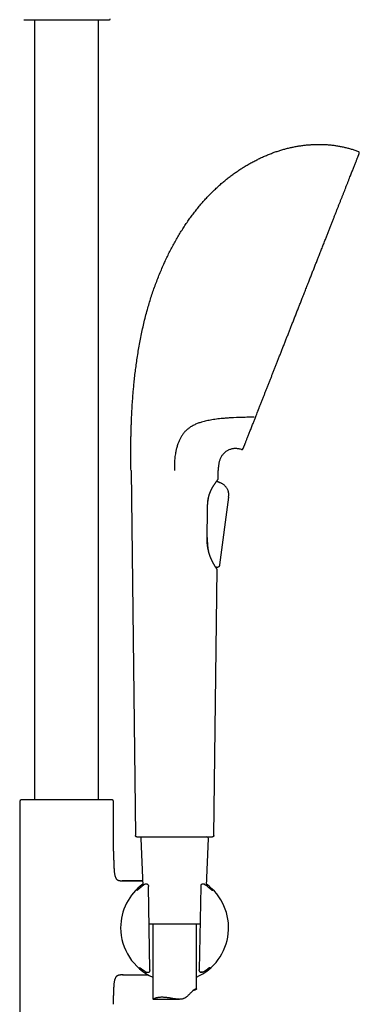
# Model space of a CAD drawing. Header units: millimetres. Extents: x 8 to 1847, y 12 to 2706.
# Tile 19 of 20: x 1281 to 1398, y 2038 to 2377. Entities that reach past the tile are written whole.
import ezdxf

# ---------------------------------------------------------------- set-up
doc = ezdxf.new("R2010")
doc.units = ezdxf.units.MM

msp = doc.modelspace()

# ---------------------------------------------------------------- linework, layer by layer
at = {"color": 7, "linetype": 'Continuous', "lineweight": 30}
for p, q in [((1285.83, 2376.82), (1285.83, 2108.78)), ((1307.83, 2108.78), (1307.83, 2376.82)), ((1355.31, 2240.08), (1354.21, 2240.04)), ((1318.97, 2221.93), (1320.46, 2096.5)), ((1348.94, 2218.98), (1348.97, 2221.93)), ((1348.42, 2218.2), (1348.43, 2218.23)), ((1348.42, 2218.2), (1349.42, 2217.8)), ((1349.25, 2217.87), (1348.42, 2218.2)), ((1349.42, 2217.8), (1349.25, 2217.87)), ((1349.42, 2217.8), (1349.42, 2217.8)), ((1349.42, 2217.8), (1349.42, 2217.8)), ((1345.77, 2213.16), (1345.81, 2213.34)), ((1352.54, 2212.8), (1349.43, 2189.45)), ((1352.54, 2212.8), (1349.43, 2189.45)), ((1352.03, 2215.67), (1352.12, 2215.53)), ((1345.19, 2199.29), (1345.17, 2199.76)), ((1345.55, 2194.72), (1345.57, 2194.55)), ((1349.43, 2189.45), (1349.43, 2189.45)), ((1347.48, 2096.5), (1348.57, 2187.99)), ((1348.37, 2188.35), (1348.27, 2188.69)), ((1348.57, 2187.99), (1348.55, 2188.01)), ((1348.56, 2188), (1348.56, 2188.03)), ((1348.56, 2188.03), (1348.57, 2187.99)), ((1348.61, 2188.63), (1348.59, 2188.63)), ((1280.68, 2108.24), (1280.68, 1993.59)), ((1281.82, 2108.78), (1281.14, 2108.74)), ((1311.84, 2108.78), (1281.82, 2108.78)), ((1312.51, 2108.74), (1311.84, 2108.78)), ((1312.98, 2091.14), (1312.98, 2108.24)), ((1322.34, 2095.48), (1323.05, 2079.25)), ((1344.89, 2079.25), (1345.6, 2095.48)), ((1315.4, 2080.97), (1315.97, 2080.97)), ((1316.02, 2080.97), (1315.97, 2080.97)), ((1315.97, 2080.97), (1322.97, 2080.97)), ((1316.02, 2080.97), (1316.02, 2080.97)), ((1324.06, 2079.81), (1324, 2079.81)), ((1324, 2079.81), (1324, 2079.81)), ((1324.41, 2079.8), (1324.06, 2079.81)), ((1324.75, 2079.68), (1324.68, 2079.73)), ((1325.49, 2050.35), (1324.99, 2078.98)), ((1342.95, 2078.98), (1342.45, 2050.35)), ((1343.29, 2079.74), (1343.21, 2079.7)), ((1343.94, 2079.81), (1343.54, 2079.8)), ((1344.22, 2079.72), (1344.21, 2079.73)), ((1344.39, 2079.61), (1344.28, 2079.68)), ((1344.39, 2079.6), (1344.39, 2079.61)), ((1342.72, 2066.01), (1325.22, 2066.01)), ((1326.47, 2066.01), (1326.47, 2040.39)), ((1341.47, 2043.74), (1341.47, 2066.01)), ((1315.97, 2048.67), (1315.4, 2048.67)), ((1315.97, 2048.67), (1316.02, 2048.67)), ((1316.29, 2048.67), (1315.97, 2048.67)), ((1315.97, 2048.67), (1316.02, 2048.67)), ((1324.39, 2049.52), (1324.41, 2049.52)), ((1324.42, 2049.52), (1324.43, 2049.52)), ((1324.43, 2049.52), (1324.9, 2049.52)), ((1325.08, 2049.55), (1325.17, 2049.59)), ((1342.45, 2050.07), (1342.45, 2050.06)), ((1342.79, 2049.58), (1342.89, 2049.55)), ((1343.05, 2049.52), (1343.51, 2049.52)), ((1343.51, 2049.52), (1343.52, 2049.52)), ((1343.6, 2049.52), (1343.61, 2049.53)), ((1343.77, 2049.59), (1343.77, 2049.59)), ((1326.52, 2040.32), (1335.63, 2040.32))]:
    msp.add_line(p, q, dxfattribs=at)
at = {"color": 7, "linetype": 'Continuous', "lineweight": 30, "flags": 128}
for points in [[(1348.46, 2188.23), (1348.46, 2188.22), (1348.49, 2188.2)], [(1347.01, 2077.52), (1346.98, 2077.54), (1346.97, 2077.55)]]:
    msp.add_lwpolyline(points, dxfattribs=at)
at = {"color": 7, "linetype": 'Continuous', "lineweight": 30}
for centre, radius, start, end in [((1311.58, 2377.07), 0.25, 270, 0), ((1397, 2331.07), 0.5, 338.52, 69.3084), ((1357.08, 2229.62), 0.5, 253.5774, 338.52), ((1348.64, 2218.98), 0.3, 326.6225, 359.3175), ((1281.18, 2108.24), 0.5, 93.928, 180), ((1312.48, 2108.24), 0.5, 0, 86.072), ((1322.84, 2095.51), 0.5, 90, 182.4813), ((1345.1, 2095.51), 0.5, 357.5187, 90), ((1333.97, 2064.82), 18.56, 126.1534, 180), ((1324, 2079.31), 0.5, 90, 123.7556), ((1324.41, 2079.3), 0.5, 57.5809, 89.0518), ((1324.48, 2079.26), 0.5, 1.6103, 57.5809), ((1333.97, 2064.82), 18.56, 293.8381, 53.8466), ((1343.46, 2079.26), 0.5, 119.282, 178.3057), ((1343.54, 2079.3), 0.5, 90.9389, 119.282), ((1343.94, 2079.31), 0.5, 56.5683, 91.0345), ((1333.97, 2064.82), 18.56, 180, 246.1619), ((1322.29, 2051.52), 0.5, 232.8367, 235.8542), ((1345.57, 2051.47), 0.5, 306.1061, 307.4474), ((1324.9, 2050.02), 0.5, 270.5884, 290.4221), ((1324.99, 2050.06), 0.5, 290.4221, 0.3961), ((1342.95, 2050.06), 0.5, 179.6868, 251.8365), ((1343.05, 2050.02), 0.5, 251.8365, 269.4168)]:
    msp.add_arc(centre, radius, start, end, dxfattribs=at)
for points, knots in [([(1282.08, 2376.82), (1282.08, 2376.82), (1282.09, 2376.82), (1282.13, 2376.82), (1282.21, 2376.82), (1282.32, 2376.82), (1282.46, 2376.82), (1282.65, 2376.82), (1282.86, 2376.82), (1283.09, 2376.82), (1283.34, 2376.82), (1283.59, 2376.82), (1283.87, 2376.82), (1284.16, 2376.82), (1284.51, 2376.82), (1284.91, 2376.82), (1285.37, 2376.82), (1285.87, 2376.82), (1286.39, 2376.82), (1286.94, 2376.82), (1287.52, 2376.82), (1288.13, 2376.82), (1288.75, 2376.82), (1289.39, 2376.82), (1290.04, 2376.82), (1290.71, 2376.82), (1291.39, 2376.82), (1292.07, 2376.82), (1292.75, 2376.82), (1293.44, 2376.82), (1294.13, 2376.82), (1294.81, 2376.82), (1295.48, 2376.82), (1296.15, 2376.82), (1296.6, 2376.82), (1296.83, 2376.82)], [0, 0, 0, 0, 0.029162, 0.058257, 0.087346, 0.116491, 0.147408, 0.178247, 0.20908, 0.23998, 0.265758, 0.29147, 0.317156, 0.342861, 0.368624, 0.401521, 0.434325, 0.467123, 0.500002, 0.5329, 0.565703, 0.598501, 0.631381, 0.66359, 0.695712, 0.727827, 0.76002, 0.790937, 0.821776, 0.852609, 0.883509, 0.912667, 0.94176, 0.970851, 1, 1, 1, 1]), ([(1296.83, 2376.82), (1297.05, 2376.82), (1297.5, 2376.82), (1298.17, 2376.82), (1298.84, 2376.82), (1299.52, 2376.82), (1300.21, 2376.82), (1300.9, 2376.82), (1301.59, 2376.82), (1302.22, 2376.82), (1302.81, 2376.82), (1303.35, 2376.82), (1303.88, 2376.82), (1304.39, 2376.82), (1304.95, 2376.82), (1305.53, 2376.82), (1306.13, 2376.82), (1306.71, 2376.82), (1307.26, 2376.82), (1307.79, 2376.82), (1308.28, 2376.82), (1308.74, 2376.82), (1309.17, 2376.82), (1309.57, 2376.82), (1309.93, 2376.82), (1310.25, 2376.82), (1310.54, 2376.82), (1310.79, 2376.82), (1311.01, 2376.82), (1311.19, 2376.82), (1311.33, 2376.82), (1311.44, 2376.82), (1311.52, 2376.82), (1311.57, 2376.82), (1311.57, 2376.82), (1311.58, 2376.82)], [0, 0, 0, 0, 0.029158, 0.058251, 0.087342, 0.116491, 0.147408, 0.178247, 0.20908, 0.23998, 0.265758, 0.29147, 0.317156, 0.342861, 0.368624, 0.401521, 0.434325, 0.467123, 0.500002, 0.5329, 0.565703, 0.598501, 0.631381, 0.66359, 0.695712, 0.727827, 0.76002, 0.790937, 0.821776, 0.852609, 0.883509, 0.912671, 0.941766, 0.970855, 1, 1, 1, 1]), ([(1319.2, 2240.8), (1319.23, 2241.37), (1319.29, 2242.52), (1319.39, 2244.26), (1319.51, 2246.04), (1319.65, 2247.84), (1319.8, 2249.68), (1319.99, 2251.65), (1320.21, 2253.76), (1320.47, 2256.01), (1320.76, 2258.28), (1321.1, 2260.58), (1321.47, 2262.92), (1321.88, 2265.29), (1322.33, 2267.67), (1322.83, 2270.05), (1323.37, 2272.44), (1323.96, 2274.82), (1324.57, 2277.09), (1325.2, 2279.26), (1325.84, 2281.32), (1326.52, 2283.37), (1327.23, 2285.4), (1327.99, 2287.41), (1328.78, 2289.41), (1329.61, 2291.38), (1330.45, 2293.27), (1331.29, 2295.06), (1332.13, 2296.77), (1333, 2298.46), (1333.9, 2300.12), (1334.82, 2301.76), (1335.78, 2303.36), (1336.75, 2304.92), (1337.74, 2306.44), (1338.74, 2307.9), (1339.77, 2309.33), (1340.83, 2310.73), (1341.91, 2312.09), (1342.99, 2313.4), (1344.08, 2314.64), (1345.17, 2315.83), (1346.28, 2316.98), (1347.41, 2318.1), (1348.56, 2319.18), (1349.72, 2320.23), (1350.91, 2321.24), (1352.11, 2322.21), (1353.33, 2323.15), (1354.56, 2324.05), (1355.8, 2324.91), (1357.03, 2325.72), (1358.29, 2326.5), (1359.57, 2327.25), (1360.87, 2327.97), (1362.2, 2328.66), (1363.54, 2329.31), (1364.89, 2329.92), (1366.25, 2330.49), (1367.59, 2331.01), (1368.91, 2331.48), (1370.21, 2331.9), (1371.51, 2332.28), (1372.81, 2332.63), (1374.12, 2332.93), (1375.43, 2333.2), (1376.74, 2333.43), (1378.04, 2333.62), (1379.35, 2333.77), (1380.65, 2333.88), (1381.94, 2333.95), (1383.22, 2333.98), (1384.49, 2333.98), (1385.34, 2333.94), (1385.77, 2333.92)], [0, 0, 0, 0, 0.013497, 0.027271, 0.041304, 0.055581, 0.070084, 0.084798, 0.102389, 0.120224, 0.13828, 0.15653, 0.175329, 0.194282, 0.213365, 0.232554, 0.251829, 0.271167, 0.290549, 0.307531, 0.324521, 0.34151, 0.358486, 0.375441, 0.392365, 0.409247, 0.426078, 0.441142, 0.456152, 0.471102, 0.485987, 0.5008, 0.515538, 0.530195, 0.544256, 0.558234, 0.572128, 0.585934, 0.599651, 0.613276, 0.626039, 0.63872, 0.651321, 0.663841, 0.676282, 0.688644, 0.700928, 0.713134, 0.725264, 0.737317, 0.749082, 0.760774, 0.772393, 0.783942, 0.795836, 0.807655, 0.8194, 0.831071, 0.84267, 0.854198, 0.865004, 0.875749, 0.886436, 0.897065, 0.907638, 0.918159, 0.928628, 0.939049, 0.949423, 0.959756, 0.969865, 0.97994, 0.989983, 1, 1, 1, 1]), ([(1385.77, 2333.92), (1386.2, 2333.89), (1387.08, 2333.84), (1388.38, 2333.7), (1389.68, 2333.52), (1390.97, 2333.3), (1392.24, 2333.03), (1393.5, 2332.72), (1394.74, 2332.38), (1395.97, 2331.99), (1396.78, 2331.69), (1397.18, 2331.54)], [0, 0, 0, 0, 0.1122305, 0.2242518, 0.3361233, 0.4479083, 0.5596743, 0.6694955, 0.7794392, 0.8895809, 1, 1, 1, 1]), ([(1364.43, 2246.93), (1364.57, 2247.28), (1364.84, 2247.98), (1365.26, 2249.05), (1365.69, 2250.14), (1366.13, 2251.25), (1366.58, 2252.38), (1367.02, 2253.51), (1367.46, 2254.63), (1367.9, 2255.73), (1368.34, 2256.86), (1368.79, 2258), (1369.25, 2259.18), (1369.73, 2260.4), (1370.22, 2261.65), (1370.72, 2262.92), (1371.23, 2264.2), (1371.74, 2265.5), (1372.24, 2266.78), (1372.74, 2268.04), (1373.23, 2269.28), (1373.72, 2270.53), (1374.21, 2271.79), (1374.72, 2273.08), (1375.24, 2274.39), (1375.77, 2275.74), (1376.3, 2277.09), (1376.83, 2278.44), (1377.36, 2279.79), (1377.93, 2281.23), (1378.52, 2282.74), (1379.15, 2284.32), (1379.77, 2285.91), (1380.36, 2287.41), (1380.91, 2288.82), (1381.44, 2290.15), (1381.95, 2291.46), (1382.47, 2292.77), (1382.98, 2294.08), (1383.52, 2295.44), (1384.08, 2296.88), (1384.67, 2298.37), (1385.25, 2299.84), (1385.79, 2301.22), (1386.3, 2302.51), (1386.77, 2303.71), (1387.24, 2304.9), (1387.7, 2306.06), (1388.15, 2307.21), (1388.59, 2308.32), (1389.01, 2309.39), (1389.41, 2310.42), (1389.81, 2311.43), (1390.2, 2312.42), (1390.59, 2313.41), (1390.98, 2314.4), (1391.37, 2315.38), (1391.74, 2316.34), (1392.11, 2317.27), (1392.47, 2318.18), (1392.84, 2319.12), (1393.21, 2320.07), (1393.59, 2321.03), (1393.95, 2321.96), (1394.28, 2322.79), (1394.58, 2323.55), (1394.85, 2324.24), (1395.11, 2324.89), (1395.35, 2325.52), (1395.59, 2326.11), (1395.82, 2326.7), (1396.05, 2327.28), (1396.27, 2327.85), (1396.48, 2328.37), (1396.65, 2328.82), (1396.81, 2329.2), (1396.94, 2329.53), (1397.05, 2329.83), (1397.15, 2330.09), (1397.24, 2330.31), (1397.32, 2330.51), (1397.38, 2330.67), (1397.43, 2330.8), (1397.46, 2330.88), (1397.47, 2330.89), (1397.47, 2330.89)], [0, 0, 0, 0, 0.011886, 0.023731, 0.035543, 0.04733, 0.059101, 0.070819, 0.081834, 0.092842, 0.103852, 0.11487, 0.125903, 0.137615, 0.149315, 0.161009, 0.172707, 0.184416, 0.196129, 0.207156, 0.218174, 0.229191, 0.240214, 0.251249, 0.262933, 0.274603, 0.286267, 0.297931, 0.309606, 0.321278, 0.335007, 0.348725, 0.362445, 0.37618, 0.38782, 0.399445, 0.411063, 0.422684, 0.434314, 0.445948, 0.459636, 0.473314, 0.486996, 0.500694, 0.512314, 0.52392, 0.53552, 0.547123, 0.558738, 0.570363, 0.581313, 0.592256, 0.603199, 0.614149, 0.625113, 0.636759, 0.648394, 0.660027, 0.671665, 0.683317, 0.694987, 0.708729, 0.722463, 0.736204, 0.749964, 0.761644, 0.77331, 0.784972, 0.796637, 0.808314, 0.819999, 0.833751, 0.847493, 0.86124, 0.875004, 0.886677, 0.898337, 0.90999, 0.921646, 0.933313, 0.944995, 0.958748, 0.972491, 0.986237, 1, 1, 1, 1]), ([(1361.89, 2240.47), (1361.99, 2240.74), (1362.2, 2241.26), (1362.44, 2241.88), (1362.6, 2242.28), (1362.68, 2242.47), (1362.75, 2242.66), (1362.83, 2242.86), (1362.91, 2243.07), (1363, 2243.3), (1363.21, 2243.82), (1363.53, 2244.64), (1363.97, 2245.77), (1364.28, 2246.54), (1364.43, 2246.93)], [0, 0, 0, 0, 0.133599, 0.268279, 0.29867, 0.32912, 0.359631, 0.390202, 0.420834, 0.458197, 0.498354, 0.665578, 0.83275, 1, 1, 1, 1]), ([(1318.97, 2221.93), (1318.97, 2222.21), (1318.96, 2222.81), (1318.95, 2223.72), (1318.94, 2224.68), (1318.93, 2225.69), (1318.93, 2226.73), (1318.92, 2227.82), (1318.92, 2228.93), (1318.93, 2230.09), (1318.94, 2231.37), (1318.95, 2232.76), (1318.98, 2234.28), (1319.02, 2235.85), (1319.07, 2237.46), (1319.13, 2239.12), (1319.18, 2240.23), (1319.2, 2240.8)], [0, 0, 0, 0, 0.045732, 0.094105, 0.145039, 0.198454, 0.254272, 0.311353, 0.370601, 0.431939, 0.495295, 0.573246, 0.653827, 0.736915, 0.822387, 0.910122, 1, 1, 1, 1]), ([(1354.21, 2240.04), (1353.73, 2240.01), (1352.76, 2239.97), (1351.34, 2239.86), (1350.04, 2239.75), (1348.88, 2239.62), (1347.85, 2239.49), (1346.82, 2239.34), (1345.86, 2239.16), (1344.95, 2238.98), (1344.09, 2238.78), (1343.32, 2238.56), (1342.64, 2238.35), (1342.04, 2238.14), (1341.45, 2237.91), (1340.88, 2237.65), (1340.3, 2237.37), (1339.73, 2237.05), (1339.19, 2236.69), (1338.7, 2236.34), (1338.27, 2235.99), (1337.89, 2235.64), (1337.53, 2235.28), (1337.18, 2234.88), (1336.84, 2234.45), (1336.62, 2234.14), (1336.52, 2233.98)], [0, 0, 0, 0, 0.068549, 0.137109, 0.205655, 0.257451, 0.309263, 0.36107, 0.412859, 0.458578, 0.504306, 0.550019, 0.58454, 0.619061, 0.653204, 0.687347, 0.723625, 0.759934, 0.796235, 0.832501, 0.860122, 0.887754, 0.91537, 0.943578, 0.971804, 1, 1, 1, 1]), ([(1361.28, 2240.29), (1360.62, 2240.27), (1359.28, 2240.21), (1357.29, 2240.14), (1355.97, 2240.1), (1355.31, 2240.08)], [0, 0, 0, 0, 0.334441, 0.668604, 1, 1, 1, 1]), ([(1360.96, 2238.11), (1361.03, 2238.29), (1361.18, 2238.66), (1361.4, 2239.23), (1361.64, 2239.84), (1361.81, 2240.26), (1361.89, 2240.47)], [0, 0, 0, 0, 0.241697, 0.488856, 0.741588, 1, 1, 1, 1]), ([(1357.55, 2229.44), (1357.55, 2229.44), (1357.55, 2229.45), (1357.57, 2229.51), (1357.61, 2229.61), (1357.67, 2229.74), (1357.74, 2229.92), (1357.82, 2230.12), (1357.91, 2230.36), (1358.02, 2230.63), (1358.14, 2230.94), (1358.27, 2231.27), (1358.42, 2231.65), (1358.58, 2232.07), (1358.76, 2232.53), (1358.96, 2233.03), (1359.17, 2233.56), (1359.39, 2234.13), (1359.63, 2234.73), (1359.88, 2235.36), (1360.13, 2236), (1360.39, 2236.67), (1360.67, 2237.37), (1360.86, 2237.87), (1360.96, 2238.11)], [0, 0, 0, 0, 0.046469, 0.092919, 0.139386, 0.185906, 0.232515, 0.279141, 0.323027, 0.366886, 0.410748, 0.454643, 0.4986, 0.545132, 0.591585, 0.637997, 0.684401, 0.730833, 0.777812, 0.822303, 0.866735, 0.911141, 0.955552, 1, 1, 1, 1]), ([(1336.52, 2233.98), (1336.42, 2233.83), (1336.23, 2233.53), (1335.96, 2233.06), (1335.71, 2232.57), (1335.49, 2232.07), (1335.28, 2231.57), (1335.08, 2231.02), (1334.89, 2230.45), (1334.7, 2229.84), (1334.54, 2229.23), (1334.41, 2228.63), (1334.27, 2227.95), (1334.15, 2227.18), (1334.05, 2226.33), (1333.98, 2225.47), (1333.94, 2224.6), (1333.91, 2223.72), (1333.9, 2222.83), (1333.9, 2222.23), (1333.9, 2221.93)], [0, 0, 0, 0, 0.048579, 0.096209, 0.142871, 0.188562, 0.233296, 0.277109, 0.328536, 0.378815, 0.42808, 0.47648, 0.524182, 0.591458, 0.658188, 0.72489, 0.792046, 0.86008, 0.929324, 1, 1, 1, 1]), ([(1356.94, 2229.14), (1356.76, 2229.19), (1356.41, 2229.29), (1355.89, 2229.38), (1355.37, 2229.44), (1354.87, 2229.45), (1354.39, 2229.43), (1353.89, 2229.37), (1353.4, 2229.26), (1352.91, 2229.11), (1352.44, 2228.91), (1352, 2228.68), (1351.58, 2228.4), (1351.2, 2228.09), (1350.85, 2227.76), (1350.53, 2227.4), (1350.25, 2227.02), (1349.99, 2226.61), (1349.76, 2226.17), (1349.56, 2225.71), (1349.4, 2225.24), (1349.27, 2224.75), (1349.16, 2224.25), (1349.08, 2223.72), (1349.02, 2223.15), (1348.98, 2222.55), (1348.97, 2222.14), (1348.97, 2221.93)], [0, 0, 0, 0, 0.043089, 0.084593, 0.124678, 0.163506, 0.201241, 0.238041, 0.278782, 0.318738, 0.358112, 0.397097, 0.435869, 0.474593, 0.511317, 0.548247, 0.585487, 0.623134, 0.661278, 0.700118, 0.740101, 0.778155, 0.817904, 0.85967, 0.903756, 0.950445, 1, 1, 1, 1]), ([(1345.33, 2210.2), (1345.34, 2210.33), (1345.34, 2210.61), (1345.37, 2211.03), (1345.41, 2211.44), (1345.47, 2211.82), (1345.53, 2212.17), (1345.59, 2212.49), (1345.66, 2212.77), (1345.72, 2213.02), (1345.78, 2213.24), (1345.84, 2213.45), (1345.91, 2213.64), (1345.97, 2213.84), (1346.04, 2214.04), (1346.12, 2214.25), (1346.21, 2214.47), (1346.31, 2214.7), (1346.4, 2214.92), (1346.5, 2215.12), (1346.58, 2215.29), (1346.65, 2215.43), (1346.71, 2215.55), (1346.78, 2215.68), (1346.85, 2215.82), (1346.94, 2215.98), (1347.04, 2216.15), (1347.15, 2216.34), (1347.26, 2216.53), (1347.39, 2216.73), (1347.52, 2216.95), (1347.66, 2217.15), (1347.8, 2217.36), (1347.93, 2217.55), (1348.05, 2217.72), (1348.16, 2217.87), (1348.25, 2217.99), (1348.32, 2218.08), (1348.37, 2218.16), (1348.42, 2218.22), (1348.48, 2218.3), (1348.54, 2218.37), (1348.6, 2218.45), (1348.66, 2218.53), (1348.71, 2218.6), (1348.77, 2218.66), (1348.81, 2218.72), (1348.85, 2218.77), (1348.88, 2218.81), (1348.88, 2218.81), (1348.89, 2218.82)], [0, 0, 0, 0, 0.026183, 0.056285, 0.084387, 0.11051, 0.134648, 0.156804, 0.176985, 0.195189, 0.211411, 0.226079, 0.240953, 0.256222, 0.271887, 0.287949, 0.306413, 0.325381, 0.344843, 0.362929, 0.378295, 0.390937, 0.400851, 0.412962, 0.426121, 0.441892, 0.460908, 0.479593, 0.500622, 0.523998, 0.549723, 0.576982, 0.603031, 0.631891, 0.658753, 0.683607, 0.70645, 0.722416, 0.737228, 0.750919, 0.766105, 0.784404, 0.805823, 0.826666, 0.849803, 0.875238, 0.902976, 0.933013, 0.965351, 1, 1, 1, 1]), ([(1352.54, 2212.8), (1352.55, 2212.92), (1352.58, 2213.16), (1352.61, 2213.52), (1352.61, 2213.9), (1352.56, 2214.29), (1352.47, 2214.68), (1352.34, 2215.07), (1352.16, 2215.46), (1351.95, 2215.84), (1351.7, 2216.19), (1351.41, 2216.53), (1351.1, 2216.83), (1350.78, 2217.09), (1350.44, 2217.32), (1350.1, 2217.51), (1349.76, 2217.66), (1349.53, 2217.76), (1349.42, 2217.8)], [0, 0, 0, 0, 0.0557379, 0.1123956, 0.1708129, 0.2314193, 0.2945428, 0.3588368, 0.4250451, 0.4924597, 0.5602485, 0.6288936, 0.6961192, 0.7613221, 0.8240806, 0.8844879, 0.9428253, 1, 1, 1, 1]), ([(1345.34, 2210.55), (1345.35, 2210.63), (1345.38, 2210.86), (1345.44, 2211.26), (1345.51, 2211.74), (1345.59, 2212.21), (1345.67, 2212.69), (1345.74, 2213), (1345.77, 2213.16)], [0, 0, 0, 0, 0.0837396, 0.2640532, 0.4443662, 0.6268057, 0.8092412, 1, 1, 1, 1]), ([(1352.05, 2215.65), (1352.08, 2215.6), (1352.12, 2215.53), (1352.15, 2215.47), (1352.15, 2215.47)], [0, 0, 0, 0, 0.949291, 1, 1, 1, 1]), ([(1345.15, 2198.67), (1345.18, 2200.4), (1345.24, 2204.24), (1345.3, 2208.09), (1345.33, 2210.2)], [0, 0, 0, 0, 0.449194, 1, 1, 1, 1]), ([(1345.55, 2194.72), (1345.53, 2194.91), (1345.5, 2195.28), (1345.45, 2195.85), (1345.4, 2196.42), (1345.35, 2197.01), (1345.31, 2197.6), (1345.26, 2198.18), (1345.23, 2198.74), (1345.21, 2199.11), (1345.19, 2199.29)], [0, 0, 0, 0, 0.125932, 0.251976, 0.377951, 0.506609, 0.635332, 0.764015, 0.88199, 1, 1, 1, 1]), ([(1348.47, 2188.23), (1348.45, 2188.24), (1348.43, 2188.27), (1348.38, 2188.33), (1348.32, 2188.41), (1348.26, 2188.49), (1348.2, 2188.57), (1348.14, 2188.66), (1348.08, 2188.74), (1348.01, 2188.85), (1347.91, 2188.99), (1347.79, 2189.19), (1347.66, 2189.4), (1347.54, 2189.59), (1347.44, 2189.76), (1347.38, 2189.88), (1347.32, 2189.98), (1347.28, 2190.05), (1347.25, 2190.11), (1347.23, 2190.15), (1347.19, 2190.22), (1347.14, 2190.3), (1347.07, 2190.45), (1346.98, 2190.63), (1346.86, 2190.86), (1346.76, 2191.08), (1346.66, 2191.29), (1346.58, 2191.48), (1346.51, 2191.64), (1346.45, 2191.78), (1346.39, 2191.92), (1346.34, 2192.06), (1346.28, 2192.21), (1346.23, 2192.34), (1346.18, 2192.46), (1346.15, 2192.55), (1346.13, 2192.62), (1346.1, 2192.7), (1346.06, 2192.82), (1346, 2192.98), (1345.94, 2193.17), (1345.87, 2193.4), (1345.79, 2193.66), (1345.71, 2193.96), (1345.62, 2194.31), (1345.53, 2194.7), (1345.46, 2195.05), (1345.41, 2195.33), (1345.37, 2195.53), (1345.35, 2195.71), (1345.32, 2195.86), (1345.31, 2195.97), (1345.3, 2196.07), (1345.29, 2196.14), (1345.27, 2196.23), (1345.26, 2196.35), (1345.24, 2196.51), (1345.22, 2196.71), (1345.2, 2196.95), (1345.18, 2197.23), (1345.17, 2197.56), (1345.15, 2197.92), (1345.15, 2198.3), (1345.15, 2198.55), (1345.15, 2198.67)], [0, 0, 0, 0, 0.0306293, 0.0590259, 0.0851906, 0.1091238, 0.1308266, 0.1502997, 0.167544, 0.182927, 0.2132048, 0.2433563, 0.2733801, 0.3032305, 0.3200911, 0.3342207, 0.34562, 0.3542896, 0.3583422, 0.3629952, 0.3699115, 0.3790909, 0.3905328, 0.4136251, 0.4354243, 0.4558038, 0.4748252, 0.4943626, 0.5052909, 0.5166122, 0.5283261, 0.5404322, 0.5526948, 0.5633134, 0.573237, 0.5803585, 0.5849319, 0.5898211, 0.5993645, 0.6114792, 0.6261632, 0.6433477, 0.6624147, 0.6832126, 0.7085585, 0.7360709, 0.7657487, 0.7804741, 0.7942212, 0.8060761, 0.8160394, 0.8241115, 0.8300125, 0.8342536, 0.8394984, 0.847402, 0.8579641, 0.8711843, 0.8870624, 0.9055993, 0.9267961, 0.9506556, 0.9771817, 1, 1, 1, 1]), ([(1349.43, 2189.45), (1349.43, 2189.4), (1349.41, 2189.3), (1349.38, 2189.15), (1349.33, 2189.02), (1349.26, 2188.91), (1349.18, 2188.83), (1349.09, 2188.76), (1349, 2188.7), (1348.89, 2188.66), (1348.77, 2188.63), (1348.65, 2188.62), (1348.52, 2188.63), (1348.39, 2188.65), (1348.31, 2188.68), (1348.27, 2188.69)], [0, 0, 0, 0, 0.0950527, 0.188489, 0.2798844, 0.3476456, 0.4153344, 0.4835721, 0.5527382, 0.6230182, 0.6943817, 0.7666423, 0.839608, 0.9374943, 1, 1, 1, 1]), ([(1348.59, 2188.63), (1348.53, 2188.63), (1348.42, 2188.64), (1348.32, 2188.67), (1348.27, 2188.69)], [0, 0, 0, 0, 0.557452, 1, 1, 1, 1]), ([(1348.55, 2188.01), (1348.55, 2188.01), (1348.55, 2188.04), (1348.54, 2188.09), (1348.52, 2188.15), (1348.5, 2188.19), (1348.48, 2188.2)], [0, 0, 0, 0, 0.047878, 0.357218, 0.674212, 1, 1, 1, 1]), ([(1348.5, 2188.18), (1348.5, 2188.18), (1348.51, 2188.18), (1348.5, 2188.19), (1348.49, 2188.2)], [0, 0, 0, 0, 0.168008, 1, 1, 1, 1]), ([(1320.96, 2096.01), (1320.92, 2096.01), (1320.82, 2096.02), (1320.69, 2096.08), (1320.58, 2096.17), (1320.51, 2096.28), (1320.47, 2096.39), (1320.47, 2096.46), (1320.46, 2096.5)], [0, 0, 0, 0, 0.176756, 0.366815, 0.562831, 0.71549, 0.862277, 1, 1, 1, 1]), ([(1320.96, 2096.01), (1320.97, 2096.01), (1320.98, 2096.01), (1321.04, 2096.01), (1321.14, 2096.01), (1321.28, 2096.01), (1321.47, 2096.01), (1321.69, 2096.01), (1321.95, 2096.01), (1322.25, 2096.01), (1322.58, 2096.01), (1322.95, 2096.01), (1323.36, 2096.01), (1323.8, 2096.01), (1324.27, 2096.01), (1324.77, 2096.01), (1325.3, 2096.01), (1325.86, 2096.01), (1326.44, 2096.01), (1327.05, 2096.01), (1327.68, 2096.01), (1328.32, 2096.01), (1328.99, 2096.01), (1329.67, 2096.01), (1330.37, 2096.01), (1331.07, 2096.01), (1331.79, 2096.01), (1332.51, 2096.01), (1333.24, 2096.01), (1333.97, 2096.01), (1334.7, 2096.01), (1335.43, 2096.01), (1336.15, 2096.01), (1336.87, 2096.01), (1337.57, 2096.01), (1338.27, 2096.01), (1338.95, 2096.01), (1339.62, 2096.01), (1340.26, 2096.01), (1340.89, 2096.01), (1341.5, 2096.01), (1342.08, 2096.01), (1342.64, 2096.01), (1343.17, 2096.01), (1343.67, 2096.01), (1344.14, 2096.01), (1344.58, 2096.01), (1344.99, 2096.01), (1345.36, 2096.01), (1345.69, 2096.01), (1345.99, 2096.01), (1346.25, 2096.01), (1346.47, 2096.01), (1346.66, 2096.01), (1346.8, 2096.01), (1346.9, 2096.01), (1346.96, 2096.01), (1346.97, 2096.01), (1346.98, 2096.01)], [0, 0, 0, 0, 0.017876, 0.035708, 0.053551, 0.071445, 0.089295, 0.107128, 0.125, 0.142884, 0.160721, 0.178568, 0.196461, 0.21431, 0.232139, 0.250005, 0.267881, 0.285711, 0.303551, 0.321442, 0.33929, 0.357121, 0.37499, 0.39287, 0.410704, 0.428547, 0.446439, 0.464288, 0.482119, 0.499986, 0.517866, 0.535698, 0.553541, 0.571433, 0.589283, 0.607115, 0.624984, 0.642863, 0.660696, 0.678538, 0.696428, 0.714274, 0.732101, 0.749966, 0.767844, 0.785677, 0.80352, 0.821415, 0.839268, 0.857104, 0.874977, 0.892859, 0.910692, 0.928535, 0.946428, 0.964283, 0.982121, 1, 1, 1, 1]), ([(1347.48, 2096.5), (1347.47, 2096.45), (1347.46, 2096.36), (1347.4, 2096.22), (1347.3, 2096.12), (1347.19, 2096.05), (1347.09, 2096.01), (1347.01, 2096.01), (1346.98, 2096.01)], [0, 0, 0, 0, 0.176756, 0.366815, 0.562831, 0.71549, 0.862277, 1, 1, 1, 1]), ([(1312.98, 2091.14), (1312.98, 2090.71), (1312.98, 2089.84), (1313, 2088.54), (1313.02, 2087.43), (1313.05, 2086.5), (1313.09, 2085.77), (1313.13, 2085.06), (1313.18, 2084.43), (1313.23, 2083.88), (1313.3, 2083.41), (1313.37, 2083), (1313.45, 2082.66), (1313.54, 2082.37), (1313.64, 2082.11), (1313.75, 2081.87), (1313.88, 2081.65), (1314.03, 2081.46), (1314.21, 2081.31), (1314.4, 2081.18), (1314.62, 2081.08), (1314.86, 2081.02), (1315.12, 2080.98), (1315.3, 2080.97), (1315.4, 2080.97)], [0, 0, 0, 0, 0.114315, 0.229333, 0.343376, 0.40944, 0.474245, 0.537352, 0.59807, 0.641999, 0.683801, 0.723215, 0.751082, 0.777431, 0.802259, 0.825631, 0.847698, 0.868724, 0.889126, 0.909441, 0.93022, 0.951966, 0.975109, 1, 1, 1, 1]), ([(1322.97, 2080.97), (1322.92, 2080.97), (1322.72, 2080.97), (1322.38, 2080.97), (1321.94, 2080.97), (1321.51, 2080.97), (1321.02, 2080.97), (1320.48, 2080.97), (1319.89, 2080.97), (1319.32, 2080.97), (1318.78, 2080.97), (1318.34, 2080.97), (1317.98, 2080.97), (1317.73, 2080.97), (1317.5, 2080.97), (1317.34, 2080.97), (1317.24, 2080.97), (1317.17, 2080.97), (1317.08, 2080.97), (1316.97, 2080.97), (1316.81, 2080.97), (1316.6, 2080.97), (1316.32, 2080.97), (1316.12, 2080.97), (1316.01, 2080.97)], [0, 0, 0, 0, 0.02159, 0.086585, 0.149731, 0.211012, 0.270414, 0.359741, 0.444399, 0.525356, 0.603089, 0.677598, 0.717204, 0.754782, 0.787629, 0.815716, 0.824501, 0.833123, 0.845004, 0.860976, 0.881065, 0.913616, 0.95326, 1, 1, 1, 1]), ([(1322.37, 2078.73), (1322.33, 2078.7), (1322.23, 2078.62), (1322.09, 2078.51), (1321.95, 2078.39), (1321.82, 2078.28), (1321.7, 2078.18), (1321.59, 2078.08), (1321.49, 2077.99), (1321.4, 2077.91), (1321.31, 2077.84), (1321.24, 2077.77), (1321.17, 2077.71), (1321.11, 2077.66), (1321.06, 2077.62), (1321.03, 2077.59), (1321, 2077.57), (1320.98, 2077.55), (1320.98, 2077.55), (1320.98, 2077.55), (1320.98, 2077.55)], [0, 0, 0, 0, 0.053001, 0.11538, 0.17789, 0.240402, 0.30276, 0.364821, 0.426422, 0.487379, 0.547525, 0.608338, 0.670532, 0.732613, 0.793764, 0.846848, 0.902958, 0.949359, 0.989345, 1, 1, 1, 1]), ([(1323.72, 2079.72), (1323.61, 2079.65), (1323.4, 2079.5), (1323.1, 2079.29), (1322.81, 2079.08), (1322.56, 2078.89), (1322.42, 2078.77), (1322.36, 2078.73)], [0, 0, 0, 0, 0.21029, 0.420727, 0.631, 0.847351, 1, 1, 1, 1]), ([(1324.06, 2079.81), (1324.06, 2079.81), (1324.06, 2079.81), (1324.06, 2079.81), (1324.06, 2079.81)], [0, 0, 0, 0, 0.363483, 1, 1, 1, 1]), ([(1324.98, 2079.27), (1324.98, 2079.23), (1324.99, 2079.15), (1324.99, 2079.05), (1324.99, 2078.99), (1324.99, 2078.98)], [0, 0, 0, 0, 0.420797, 0.857953, 1, 1, 1, 1]), ([(1342.96, 2079.27), (1342.96, 2079.25), (1342.96, 2079.2), (1342.95, 2079.11), (1342.95, 2079.04), (1342.95, 2078.99), (1342.95, 2078.98)], [0, 0, 0, 0, 0.272975, 0.566787, 0.86823, 1, 1, 1, 1]), ([(1344.28, 2079.68), (1344.28, 2079.68), (1344.26, 2079.7), (1344.24, 2079.71), (1344.22, 2079.72)], [0, 0, 0, 0, 0.197669, 1, 1, 1, 1]), ([(1345.92, 2078.45), (1345.87, 2078.49), (1345.76, 2078.58), (1345.55, 2078.75), (1345.3, 2078.95), (1345.02, 2079.16), (1344.72, 2079.38), (1344.5, 2079.53), (1344.39, 2079.6)], [0, 0, 0, 0, 0.1125597, 0.2869917, 0.4612828, 0.6408, 0.8204681, 1, 1, 1, 1]), ([(1346.96, 2077.55), (1346.96, 2077.55), (1346.97, 2077.55), (1346.96, 2077.55), (1346.94, 2077.57), (1346.92, 2077.59), (1346.89, 2077.61), (1346.84, 2077.65), (1346.79, 2077.7), (1346.72, 2077.75), (1346.65, 2077.82), (1346.57, 2077.89), (1346.48, 2077.97), (1346.38, 2078.06), (1346.27, 2078.15), (1346.15, 2078.25), (1346.03, 2078.36), (1345.95, 2078.43), (1345.91, 2078.46)], [0, 0, 0, 0, 0.01393, 0.057151, 0.107801, 0.165466, 0.228997, 0.296823, 0.36521, 0.434474, 0.505202, 0.576797, 0.648887, 0.721246, 0.793743, 0.866316, 0.938836, 1, 1, 1, 1]), ([(1321.89, 2051.2), (1321.89, 2051.2), (1321.89, 2051.2), (1321.9, 2051.19), (1321.91, 2051.18), (1321.94, 2051.16), (1321.97, 2051.14), (1321.99, 2051.13), (1322, 2051.12)], [0, 0, 0, 0, 0.057847, 0.2274874, 0.4108294, 0.6178656, 0.8640428, 1, 1, 1, 1]), ([(1322.02, 2051.11), (1322.02, 2051.11), (1322.02, 2051.1), (1322.04, 2051.09), (1322.07, 2051.07), (1322.11, 2051.04), (1322.16, 2051), (1322.23, 2050.95), (1322.3, 2050.9), (1322.38, 2050.83), (1322.47, 2050.76), (1322.58, 2050.69), (1322.69, 2050.6), (1322.81, 2050.51), (1322.94, 2050.42), (1323.07, 2050.33), (1323.15, 2050.27), (1323.19, 2050.24)], [0, 0, 0, 0, 0.00518, 0.063379, 0.127968, 0.19714, 0.268171, 0.338074, 0.410807, 0.485409, 0.561284, 0.637992, 0.715201, 0.792657, 0.870141, 0.947464, 1, 1, 1, 1]), ([(1323.18, 2050.25), (1323.23, 2050.21), (1323.37, 2050.11), (1323.61, 2049.95), (1323.87, 2049.78), (1324.05, 2049.66), (1324.14, 2049.61)], [0, 0, 0, 0, 0.2067865, 0.4835195, 0.7482019, 1, 1, 1, 1]), ([(1325.49, 2050.35), (1325.49, 2050.31), (1325.49, 2050.23), (1325.49, 2050.13), (1325.49, 2050.08), (1325.49, 2050.07)], [0, 0, 0, 0, 0.423692, 0.86245, 1, 1, 1, 1]), ([(1342.45, 2050.07), (1342.45, 2050.1), (1342.45, 2050.18), (1342.45, 2050.28), (1342.45, 2050.34), (1342.45, 2050.35)], [0, 0, 0, 0, 0.42354, 0.863561, 1, 1, 1, 1]), ([(1343.78, 2049.6), (1343.88, 2049.66), (1344.07, 2049.78), (1344.33, 2049.95), (1344.56, 2050.11), (1344.69, 2050.2), (1344.75, 2050.24)], [0, 0, 0, 0, 0.265183, 0.531149, 0.799465, 1, 1, 1, 1]), ([(1344.74, 2050.23), (1344.78, 2050.26), (1344.86, 2050.31), (1344.98, 2050.4), (1345.11, 2050.5), (1345.24, 2050.59), (1345.35, 2050.67), (1345.45, 2050.75), (1345.55, 2050.83), (1345.64, 2050.89), (1345.71, 2050.95), (1345.78, 2051), (1345.83, 2051.04), (1345.86, 2051.06), (1345.87, 2051.07)], [0, 0, 0, 0, 0.056742, 0.1442, 0.232081, 0.320282, 0.408665, 0.497023, 0.585096, 0.67259, 0.75912, 0.844154, 0.926932, 1, 1, 1, 1]), ([(1345.88, 2051.07), (1345.89, 2051.08), (1345.91, 2051.1), (1345.94, 2051.12), (1345.95, 2051.13)], [0, 0, 0, 0, 0.282296, 1, 1, 1, 1]), ([(1345.95, 2051.13), (1345.95, 2051.13), (1345.98, 2051.15), (1346.01, 2051.17), (1346.05, 2051.2), (1346.08, 2051.22), (1346.09, 2051.23), (1346.1, 2051.24), (1346.09, 2051.24), (1346.09, 2051.24)], [0, 0, 0, 0, 0.031305, 0.292757, 0.516498, 0.706135, 0.862561, 0.987487, 1, 1, 1, 1]), ([(1345.98, 2051.15), (1345.97, 2051.15), (1345.97, 2051.14), (1345.96, 2051.13), (1345.95, 2051.13)], [0, 0, 0, 0, 0.758961, 1, 1, 1, 1]), ([(1312.98, 2038.5), (1312.98, 2038.93), (1312.98, 2039.8), (1313, 2041.1), (1313.02, 2042.21), (1313.05, 2043.14), (1313.09, 2043.87), (1313.13, 2044.58), (1313.18, 2045.21), (1313.23, 2045.76), (1313.3, 2046.23), (1313.37, 2046.64), (1313.45, 2046.98), (1313.54, 2047.27), (1313.64, 2047.53), (1313.75, 2047.77), (1313.88, 2047.99), (1314.03, 2048.17), (1314.21, 2048.33), (1314.4, 2048.46), (1314.62, 2048.55), (1314.86, 2048.62), (1315.12, 2048.66), (1315.3, 2048.67), (1315.4, 2048.67)], [0, 0, 0, 0, 0.114318, 0.229337, 0.343381, 0.409445, 0.47425, 0.537356, 0.598073, 0.642001, 0.683802, 0.723215, 0.751081, 0.77743, 0.802257, 0.825629, 0.847696, 0.868722, 0.889124, 0.909439, 0.930218, 0.951965, 0.975108, 1, 1, 1, 1]), ([(1316.29, 2048.67), (1316.39, 2048.67), (1316.59, 2048.67), (1316.88, 2048.67), (1317.12, 2048.67), (1317.31, 2048.67), (1317.46, 2048.67), (1317.58, 2048.67), (1317.68, 2048.67), (1317.77, 2048.67), (1317.87, 2048.67), (1317.97, 2048.67), (1318.13, 2048.67), (1318.35, 2048.67), (1318.63, 2048.67), (1318.98, 2048.67), (1319.4, 2048.67), (1319.88, 2048.67), (1320.4, 2048.67), (1320.93, 2048.67), (1321.46, 2048.67), (1321.99, 2048.67), (1322.51, 2048.67), (1323, 2048.67), (1323.44, 2048.67), (1323.85, 2048.67), (1324.21, 2048.67), (1324.53, 2048.67), (1324.73, 2048.67), (1324.83, 2048.67), (1324.84, 2048.67)], [0, 0, 0, 0, 0.037756, 0.072139, 0.102969, 0.124373, 0.141938, 0.155795, 0.166366, 0.176725, 0.187905, 0.199912, 0.212753, 0.242374, 0.275693, 0.312181, 0.364591, 0.421036, 0.481518, 0.546042, 0.605173, 0.66734, 0.729251, 0.786282, 0.838395, 0.88559, 0.927877, 0.965281, 0.997838, 1, 1, 1, 1]), ([(1324.16, 2049.6), (1324.16, 2049.6), (1324.19, 2049.58), (1324.25, 2049.55), (1324.31, 2049.53), (1324.34, 2049.52)], [0, 0, 0, 0, 0.0244416, 0.5459209, 1, 1, 1, 1]), ([(1324.34, 2049.52), (1324.35, 2049.52), (1324.37, 2049.52), (1324.39, 2049.52), (1324.39, 2049.52), (1324.39, 2049.52)], [0, 0, 0, 0, 0.457884, 0.839791, 1, 1, 1, 1]), ([(1324.42, 2049.52), (1324.42, 2049.52), (1324.43, 2049.52), (1324.43, 2049.52), (1324.43, 2049.52)], [0, 0, 0, 0, 0.803472, 1, 1, 1, 1]), ([(1343.42, 2049.55), (1343.41, 2049.55), (1343.41, 2049.55), (1343.36, 2049.56), (1343.29, 2049.56), (1343.2, 2049.56), (1343.09, 2049.56), (1342.99, 2049.56), (1342.95, 2049.56)], [0, 0, 0, 0, 0.059481, 0.248569, 0.389225, 0.53364, 0.764209, 1, 1, 1, 1]), ([(1343.51, 2049.52), (1343.51, 2049.52), (1343.54, 2049.52), (1343.57, 2049.52), (1343.6, 2049.52)], [0, 0, 0, 0, 0.020308, 1, 1, 1, 1]), ([(1343.78, 2049.6), (1343.78, 2049.6), (1343.75, 2049.58), (1343.7, 2049.55), (1343.64, 2049.53), (1343.61, 2049.53)], [0, 0, 0, 0, 0.025603, 0.5698137, 1, 1, 1, 1]), ([(1344.89, 2050.12), (1344.8, 2050.05), (1344.62, 2049.91), (1344.41, 2049.76), (1344.31, 2049.69)], [0, 0, 0, 0, 0.500132, 1, 1, 1, 1]), ([(1329.63, 2041.02), (1329.8, 2041.02), (1330.11, 2041.01), (1330.57, 2040.98), (1331.01, 2040.94), (1331.41, 2040.89), (1331.86, 2040.82), (1332.36, 2040.74), (1332.95, 2040.64), (1333.54, 2040.54), (1334.09, 2040.45), (1334.59, 2040.39), (1335.03, 2040.34), (1335.48, 2040.32), (1335.88, 2040.32), (1336.24, 2040.35), (1336.56, 2040.4), (1336.87, 2040.47), (1337.17, 2040.57), (1337.45, 2040.69), (1337.72, 2040.84), (1337.97, 2041), (1338.28, 2041.23), (1338.62, 2041.52), (1338.98, 2041.88), (1339.31, 2042.23), (1339.61, 2042.56), (1339.86, 2042.82), (1340.09, 2043.06), (1340.3, 2043.25), (1340.5, 2043.42), (1340.7, 2043.55), (1340.88, 2043.66), (1341.03, 2043.74), (1341.17, 2043.79), (1341.28, 2043.81), (1341.37, 2043.82), (1341.44, 2043.8), (1341.48, 2043.76), (1341.47, 2043.7), (1341.41, 2043.63), (1341.31, 2043.55), (1341.16, 2043.47), (1340.98, 2043.39), (1340.74, 2043.31), (1340.5, 2043.25), (1340.32, 2043.22), (1340.26, 2043.21)], [0, 0, 0, 0, 0.027419, 0.051838, 0.072939, 0.094131, 0.111906, 0.139319, 0.167076, 0.195005, 0.223288, 0.24379, 0.264382, 0.285141, 0.306043, 0.321532, 0.337113, 0.352858, 0.368732, 0.38421, 0.399795, 0.415505, 0.431276, 0.458763, 0.486378, 0.514281, 0.537641, 0.561076, 0.579958, 0.599742, 0.619682, 0.639872, 0.660231, 0.679988, 0.699883, 0.719971, 0.740175, 0.766453, 0.792931, 0.819687, 0.846808, 0.873554, 0.900456, 0.9276, 0.955071, 0.984154, 1, 1, 1, 1]), ([(1326.47, 2040.39), (1326.47, 2040.37), (1326.47, 2040.34), (1326.5, 2040.32), (1326.55, 2040.33), (1326.65, 2040.36), (1326.78, 2040.42), (1326.96, 2040.5), (1327.17, 2040.6), (1327.41, 2040.68), (1327.65, 2040.76), (1327.89, 2040.83), (1328.15, 2040.89), (1328.43, 2040.94), (1328.71, 2040.97), (1329, 2041), (1329.31, 2041.02), (1329.52, 2041.02), (1329.63, 2041.02)], [0, 0, 0, 0, 0.045209, 0.099706, 0.154565, 0.22967, 0.305366, 0.381672, 0.458659, 0.537714, 0.597424, 0.657328, 0.717848, 0.778591, 0.833611, 0.888814, 0.944307, 1, 1, 1, 1])]:
    msp.add_open_spline(points, degree=3, knots=knots, dxfattribs=at)

doc.saveas('drawing.dxf')
